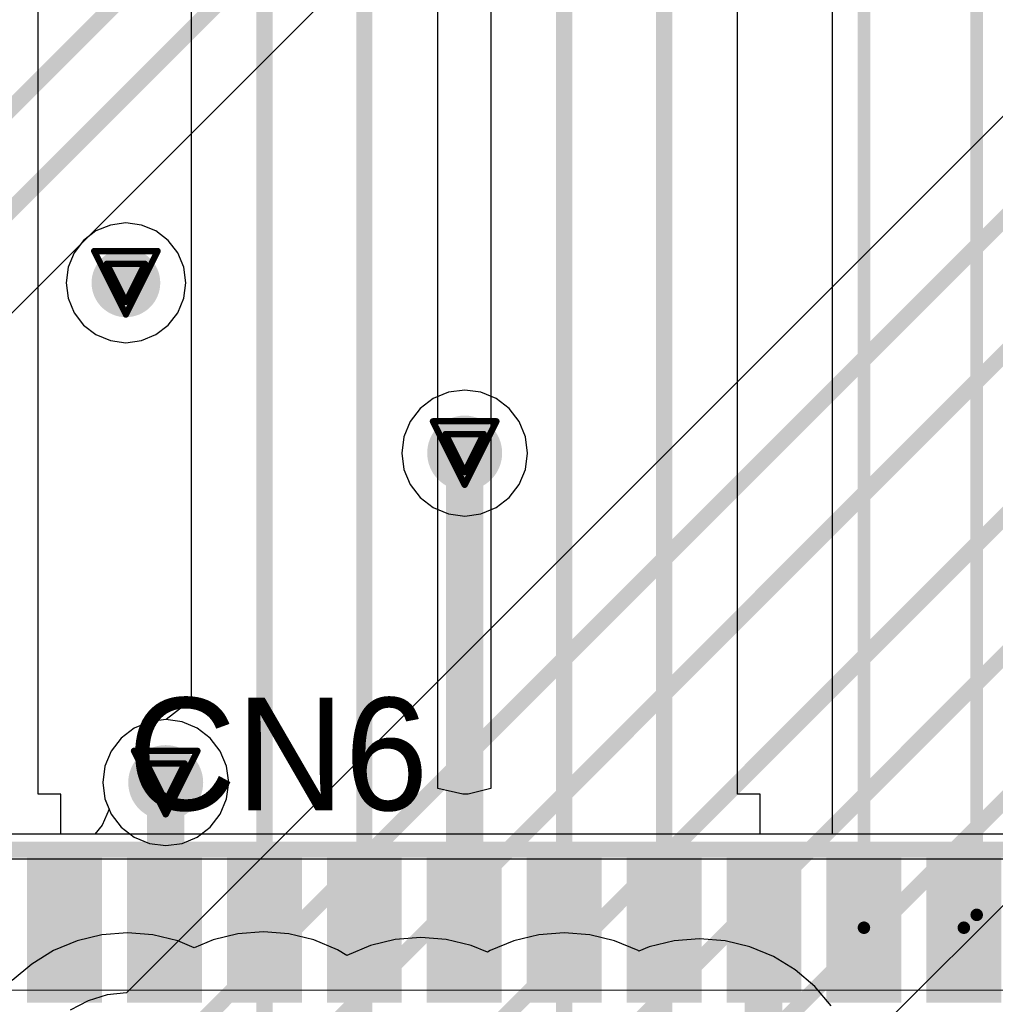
# Model space of a CAD drawing. Header units: millimetres. Extents: x 138 to 555, y 26 to 334.
# Tile 249 of 256: x 180 to 188, y 243 to 251. Entities that reach past the tile are written whole.
import ezdxf

# ---------------------------------------------------------------- set-up
doc = ezdxf.new("R2010")
doc.units = ezdxf.units.MM
for name, color, linetype in [('BottomLayer', 5, 'Continuous'), ('DrillDrawing', 1, 'Continuous'), ('Mechanical20', 56, 'Continuous'), ('Mechanical27', 56, 'Continuous'), ('MidLayer1', 16, 'Continuous'), ('MidLayer2', 76, 'Continuous'), ('MidLayer3', 90, 'Continuous'), ('MidLayer4', 156, 'Continuous'), ('MultiLayer', 9, 'Continuous'), ('TopLayer', 1, 'Continuous'), ('TopOverlay', 2, 'Continuous'), ('TopPaste', 8, 'Continuous'), ('TopSolder', 216, 'Continuous'), ('ViaHoleLayer', 16, 'Continuous')]:
    doc.layers.add(name, color=color, linetype=linetype)

# ---------------------------------------------------------------- blocks, each defined once
blk = doc.blocks.new('CON_SAMTEC_ERF8_030_070_L_DV_TR_MOD_B2123A_504')
at = {"layer": 'Mechanical20', "const_width": 0.00999998}
blk.add_lwpolyline([(-2.99999908, -15.94999858), (-2.99999908, 15.95000366)], dxfattribs=at)
at = {"layer": 'Mechanical27', "const_width": 0.00999998}
for points in [[(-2.79999948, -15.74999644), (-2.79999948, 15.75000152)], [(-1.74999904, -15.24999744), (-1.74999904, 15.25000252)]]:
    blk.add_lwpolyline(points, dxfattribs=at)
at = {"layer": 'TopLayer'}
for points in [[(-2.79999948, 6.550002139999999), (-1.70000168, 6.550002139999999), (-2.79999948, 7.05000114), (-1.70000168, 7.05000114)], [(-2.79999948, 5.750003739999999), (-1.70000168, 5.750003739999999), (-2.79999948, 6.250002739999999), (-1.70000168, 6.250002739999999)], [(-2.79999948, 4.9500028), (-1.70000168, 4.9500028), (-2.79999948, 5.4500018), (-1.70000168, 5.4500018)], [(-2.79999948, 4.15000186), (-1.70000168, 4.15000186), (-2.79999948, 4.65000086), (-1.70000168, 4.65000086)], [(-2.79999948, 3.35000346), (-1.70000168, 3.35000346), (-2.79999948, 3.85000246), (-1.70000168, 3.85000246)], [(-2.79999948, 2.55000252), (-1.70000168, 2.55000252), (-2.79999948, 3.05000152), (-1.70000168, 3.05000152)], [(-2.79999948, 1.75000412), (-1.70000168, 1.75000412), (-2.79999948, 2.25000312), (-1.70000168, 2.25000312)], [(-2.79999948, 0.95000318), (-1.70000168, 0.95000318), (-2.79999948, 1.45000218), (-1.70000168, 1.45000218)], [(-2.79999948, 0.15000224), (-1.70000168, 0.15000224), (-2.79999948, 0.6500012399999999), (-1.70000168, 0.6500012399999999)], [(-2.79999948, -0.6499961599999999), (-1.70000168, -0.6499961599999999), (-2.79999948, -0.14999716), (-1.70000168, -0.14999716)]]:
    blk.add_solid(points, dxfattribs=at)
at = {"layer": 'TopOverlay', "const_width": 0.127}
blk.add_lwpolyline([(-2.8750006, -15.82499756), (-2.8750006, 15.82500264)], dxfattribs=at)
at = {"layer": 'TopPaste'}
for points in [[(-2.79999948, 6.550002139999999), (-1.70000168, 6.550002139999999), (-2.79999948, 7.05000114), (-1.70000168, 7.05000114)], [(-2.79999948, 5.750003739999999), (-1.70000168, 5.750003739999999), (-2.79999948, 6.250002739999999), (-1.70000168, 6.250002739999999)], [(-2.79999948, 4.9500028), (-1.70000168, 4.9500028), (-2.79999948, 5.4500018), (-1.70000168, 5.4500018)], [(-2.79999948, 4.15000186), (-1.70000168, 4.15000186), (-2.79999948, 4.65000086), (-1.70000168, 4.65000086)], [(-2.79999948, 3.35000346), (-1.70000168, 3.35000346), (-2.79999948, 3.85000246), (-1.70000168, 3.85000246)], [(-2.79999948, 2.55000252), (-1.70000168, 2.55000252), (-2.79999948, 3.05000152), (-1.70000168, 3.05000152)], [(-2.79999948, 1.75000412), (-1.70000168, 1.75000412), (-2.79999948, 2.25000312), (-1.70000168, 2.25000312)], [(-2.79999948, 0.95000318), (-1.70000168, 0.95000318), (-2.79999948, 1.45000218), (-1.70000168, 1.45000218)], [(-2.79999948, 0.15000224), (-1.70000168, 0.15000224), (-2.79999948, 0.6500012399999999), (-1.70000168, 0.6500012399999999)], [(-2.79999948, -0.6499961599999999), (-1.70000168, -0.6499961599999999), (-2.79999948, -0.14999716), (-1.70000168, -0.14999716)]]:
    blk.add_solid(points, dxfattribs=at)
at = {"layer": 'TopSolder'}
for points in [[(-2.84999938, 6.50000224), (-1.65000178, 6.50000224), (-2.84999938, 7.10000104), (-1.65000178, 7.10000104)], [(-2.84999938, 5.70000384), (-1.65000178, 5.70000384), (-2.84999938, 6.30000264), (-1.65000178, 6.30000264)], [(-2.84999938, 4.9000029), (-1.65000178, 4.9000029), (-2.84999938, 5.500001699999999), (-1.65000178, 5.500001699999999)], [(-2.84999938, 4.10000196), (-1.65000178, 4.10000196), (-2.84999938, 4.70000076), (-1.65000178, 4.70000076)], [(-2.84999938, 3.30000356), (-1.65000178, 3.30000356), (-2.84999938, 3.90000236), (-1.65000178, 3.90000236)], [(-2.84999938, 2.50000262), (-1.65000178, 2.50000262), (-2.84999938, 3.10000142), (-1.65000178, 3.10000142)], [(-2.84999938, 1.70000422), (-1.65000178, 1.70000422), (-2.84999938, 2.30000302), (-1.65000178, 2.30000302)], [(-2.84999938, 0.90000328), (-1.65000178, 0.90000328), (-2.84999938, 1.50000208), (-1.65000178, 1.50000208)], [(-2.84999938, 0.10000234), (-1.65000178, 0.10000234), (-2.84999938, 0.7000011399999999), (-1.65000178, 0.7000011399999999)], [(-2.84999938, -0.6999960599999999), (-1.65000178, -0.6999960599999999), (-2.84999938, -0.09999726), (-1.65000178, -0.09999726)]]:
    blk.add_solid(points, dxfattribs=at)

msp = doc.modelspace()

# ---------------------------------------------------------------- linework, layer by layer
at = {"layer": 'BottomLayer'}
for p, q in [((176.98739558, 245.16666232), (183.6402855, 251.81955224)), ((188.92303592, 250.74294276), (181.16517742, 242.98508426)), ((187.23903624, 242.74105376), (191.0103749, 246.51239242)), ((181.34948236, 245.15601464), (181.22785192, 245.1056312)), ((181.48000788, 245.17319774), (181.34948236, 245.15601464)), ((181.6105334, 245.15601464), (181.48000788, 245.17319774)), ((181.73216384, 245.1056312), (181.6105334, 245.15601464)), ((181.22785192, 245.1056312), (181.12340458, 245.02548658)), ((181.83661118, 245.02548658), (181.73216384, 245.1056312)), ((181.12340458, 245.02548658), (181.04325996, 244.92103924)), ((181.9167558, 244.92103924), (181.83661118, 245.02548658)), ((181.04325996, 244.92103924), (180.99287652, 244.7994088)), ((181.96713924, 244.7994088), (181.9167558, 244.92103924)), ((180.99287652, 244.7994088), (180.97569342, 244.66888328)), ((181.98432234, 244.66888328), (181.96713924, 244.7994088)), ((180.97569342, 244.66888328), (180.99287652, 244.53835776)), ((181.96713924, 244.53835776), (181.98432234, 244.66888328)), ((180.99287652, 244.53835776), (181.04325996, 244.41672732)), ((181.9167558, 244.41672732), (181.96713924, 244.53835776)), ((181.04325996, 244.41672732), (181.12340458, 244.31227998)), ((181.83661118, 244.31227998), (181.9167558, 244.41672732)), ((181.12340458, 244.31227998), (181.22785192, 244.23213536)), ((181.73216384, 244.23213536), (181.83661118, 244.31227998)), ((181.22785192, 244.23213536), (181.34948236, 244.18175192)), ((181.34948236, 244.18175192), (181.48000788, 244.16456882)), ((181.48000788, 244.16456882), (181.6105334, 244.18175192)), ((181.6105334, 244.18175192), (181.73216384, 244.23213536)), ((181.16517742, 242.98508426), (181.01257676, 242.97005508)), ((180.8580076, 242.92316668), (180.71555424, 242.84702256)), ((181.01257676, 242.97005508), (180.8580076, 242.92316668))]:
    msp.add_line(p, q, dxfattribs=at)
at = {"layer": 'BottomLayer', "const_width": 0.12999974}
for points in [[(172.52905042, 242.35288842), (183.10423374, 252.92807174)], [(173.4634834, 242.47406166), (183.39550824, 252.4060865)], [(181.17332574, 242.16192106), (189.33869168, 250.327287)], [(182.26262506, 242.16975696), (189.6457853, 249.5529172)], [(183.52183514, 242.1242554), (190.04624424, 248.6486645)], [(184.67083208, 242.162965), (190.37213132, 247.86426424)], [(185.78137596, 242.11470754), (190.76688796, 247.10021954)]]:
    msp.add_lwpolyline(points, dxfattribs=at)
at = {"layer": 'BottomLayer'}
for points, const_width in [([(181.02382896, 248.66946202, 1), (181.29882968, 248.66946202, 1)], 0.27499818), ([(183.7237245, 247.3067825, 1), (184.0237239, 247.3067825, 1)], 0.2999994), ([(181.33000818, 244.66888328, 1), (181.63000758, 244.66888328, 1)], 0.2999994)]:
    msp.add_lwpolyline(points, format="xyb", close=True, dxfattribs=dict(at, const_width=const_width))
at = {"layer": 'DrillDrawing', "const_width": 0.0508}
for points in [[(180.90732932, 248.92346202), (181.41532932, 248.92346202)], [(180.90732932, 248.92346202), (181.16132932, 248.41546202)], [(181.16132932, 248.41546202), (181.41532932, 248.92346202)], [(181.00892932, 248.82186202), (181.31372932, 248.82186202)], [(181.00892932, 248.82186202), (181.16132932, 248.51706202)], [(181.16132932, 248.51706202), (181.31372932, 248.82186202)], [(183.6197242, 247.5607825), (184.1277242, 247.5607825)], [(183.6197242, 247.5607825), (183.8737242, 247.0527825)], [(183.8737242, 247.0527825), (184.1277242, 247.5607825)], [(183.7213242, 247.4591825), (184.0261242, 247.4591825)], [(183.7213242, 247.4591825), (183.8737242, 247.1543825)], [(183.8737242, 247.1543825), (184.0261242, 247.4591825)], [(181.22600788, 244.92288328), (181.73400788, 244.92288328)], [(181.22600788, 244.92288328), (181.48000788, 244.41488328)], [(181.48000788, 244.41488328), (181.73400788, 244.92288328)], [(181.32760788, 244.82128328), (181.63240788, 244.82128328)], [(181.32760788, 244.82128328), (181.48000788, 244.51648328)], [(181.48000788, 244.51648328), (181.63240788, 244.82128328)]]:
    msp.add_lwpolyline(points, dxfattribs=at)
at = {"layer": 'DrillDrawing', "const_width": 0.0254}
for points in [[(180.89462932, 248.92346202, 1), (180.92002932, 248.92346202, 1)], [(180.89462932, 248.92346202, 1), (180.92002932, 248.92346202, 1)], [(181.40262932, 248.92346202, 1), (181.42802932, 248.92346202, 1)], [(181.40262932, 248.92346202, 1), (181.42802932, 248.92346202, 1)], [(180.99622932, 248.82186202, 1), (181.02162932, 248.82186202, 1)], [(180.99622932, 248.82186202, 1), (181.02162932, 248.82186202, 1)], [(181.30102932, 248.82186202, 1), (181.32642932, 248.82186202, 1)], [(181.30102932, 248.82186202, 1), (181.32642932, 248.82186202, 1)], [(181.14862932, 248.51706202, 1), (181.17402932, 248.51706202, 1)], [(181.14862932, 248.51706202, 1), (181.17402932, 248.51706202, 1)], [(181.14862932, 248.41546202, 1), (181.17402932, 248.41546202, 1)], [(181.14862932, 248.41546202, 1), (181.17402932, 248.41546202, 1)], [(183.6070242, 247.5607825, 1), (183.6324242, 247.5607825, 1)], [(183.6070242, 247.5607825, 1), (183.6324242, 247.5607825, 1)], [(184.1150242, 247.5607825, 1), (184.1404242, 247.5607825, 1)], [(184.1150242, 247.5607825, 1), (184.1404242, 247.5607825, 1)], [(183.7086242, 247.4591825, 1), (183.7340242, 247.4591825, 1)], [(183.7086242, 247.4591825, 1), (183.7340242, 247.4591825, 1)], [(184.0134242, 247.4591825, 1), (184.0388242, 247.4591825, 1)], [(184.0134242, 247.4591825, 1), (184.0388242, 247.4591825, 1)], [(183.8610242, 247.1543825, 1), (183.8864242, 247.1543825, 1)], [(183.8610242, 247.1543825, 1), (183.8864242, 247.1543825, 1)], [(183.8610242, 247.0527825, 1), (183.8864242, 247.0527825, 1)], [(183.8610242, 247.0527825, 1), (183.8864242, 247.0527825, 1)], [(181.21330788, 244.92288328, 1), (181.23870788, 244.92288328, 1)], [(181.21330788, 244.92288328, 1), (181.23870788, 244.92288328, 1)], [(181.72130788, 244.92288328, 1), (181.74670788, 244.92288328, 1)], [(181.72130788, 244.92288328, 1), (181.74670788, 244.92288328, 1)], [(181.31490788, 244.82128328, 1), (181.34030788, 244.82128328, 1)], [(181.31490788, 244.82128328, 1), (181.34030788, 244.82128328, 1)], [(181.61970788, 244.82128328, 1), (181.64510788, 244.82128328, 1)], [(181.61970788, 244.82128328, 1), (181.64510788, 244.82128328, 1)], [(181.46730788, 244.51648328, 1), (181.49270788, 244.51648328, 1)], [(181.46730788, 244.51648328, 1), (181.49270788, 244.51648328, 1)], [(181.46730788, 244.41488328, 1), (181.49270788, 244.41488328, 1)], [(181.46730788, 244.41488328, 1), (181.49270788, 244.41488328, 1)]]:
    msp.add_lwpolyline(points, format="xyb", close=True, dxfattribs=at)
at = {"layer": 'MidLayer1'}
for points, const_width in [([(181.02382896, 248.66946202, 1), (181.29882968, 248.66946202, 1)], 0.27499818), ([(183.7237245, 247.3067825, 1), (184.0237239, 247.3067825, 1)], 0.2999994), ([(181.33000818, 244.66888328, 1), (181.63000758, 244.66888328, 1)], 0.2999994)]:
    msp.add_lwpolyline(points, format="xyb", close=True, dxfattribs=dict(at, const_width=const_width))
at = {"layer": 'MidLayer2'}
for p, q in [((181.34948236, 245.15601464), (181.22785192, 245.1056312)), ((181.48000788, 245.17319774), (181.34948236, 245.15601464)), ((181.6105334, 245.15601464), (181.48000788, 245.17319774)), ((181.73216384, 245.1056312), (181.6105334, 245.15601464)), ((181.22785192, 245.1056312), (181.12340458, 245.02548658)), ((181.83661118, 245.02548658), (181.73216384, 245.1056312)), ((181.12340458, 245.02548658), (181.04325996, 244.92103924)), ((181.9167558, 244.92103924), (181.83661118, 245.02548658)), ((181.04325996, 244.92103924), (180.99287652, 244.7994088)), ((181.96713924, 244.7994088), (181.9167558, 244.92103924)), ((180.99287652, 244.7994088), (180.97569342, 244.66888328)), ((181.98432234, 244.66888328), (181.96713924, 244.7994088)), ((180.97569342, 244.66888328), (180.99287652, 244.53835776)), ((181.96713924, 244.53835776), (181.98432234, 244.66888328)), ((180.99287652, 244.53835776), (181.04325996, 244.41672732)), ((181.9167558, 244.41672732), (181.96713924, 244.53835776)), ((181.04325996, 244.41672732), (181.12340458, 244.31227998)), ((181.83661118, 244.31227998), (181.9167558, 244.41672732)), ((181.12340458, 244.31227998), (181.22785192, 244.23213536)), ((181.73216384, 244.23213536), (181.83661118, 244.31227998)), ((181.22785192, 244.23213536), (181.34948236, 244.18175192)), ((181.34948236, 244.18175192), (181.48000788, 244.16456882)), ((181.48000788, 244.16456882), (181.6105334, 244.18175192)), ((181.6105334, 244.18175192), (181.73216384, 244.23213536))]:
    msp.add_line(p, q, dxfattribs=at)
for points, const_width in [([(181.02382896, 248.66946202, 1), (181.29882968, 248.66946202, 1)], 0.27499818), ([(183.7237245, 247.3067825, 1), (184.0237239, 247.3067825, 1)], 0.2999994), ([(181.33000818, 244.66888328, 1), (181.63000758, 244.66888328, 1)], 0.2999994)]:
    msp.add_lwpolyline(points, format="xyb", close=True, dxfattribs=dict(at, const_width=const_width))
at = {"layer": 'MidLayer3'}
for p, q in [((181.34948236, 245.15601464), (181.22785192, 245.1056312)), ((181.48000788, 245.17319774), (181.34948236, 245.15601464)), ((181.6105334, 245.15601464), (181.48000788, 245.17319774)), ((181.73216384, 245.1056312), (181.6105334, 245.15601464)), ((181.22785192, 245.1056312), (181.12340458, 245.02548658)), ((181.83661118, 245.02548658), (181.73216384, 245.1056312)), ((181.12340458, 245.02548658), (181.04325996, 244.92103924)), ((181.9167558, 244.92103924), (181.83661118, 245.02548658)), ((181.04325996, 244.92103924), (180.99287652, 244.7994088)), ((181.96713924, 244.7994088), (181.9167558, 244.92103924)), ((180.99287652, 244.7994088), (180.97569342, 244.66888328)), ((181.98432234, 244.66888328), (181.96713924, 244.7994088)), ((180.97569342, 244.66888328), (180.99287652, 244.53835776)), ((181.96713924, 244.53835776), (181.98432234, 244.66888328)), ((180.99287652, 244.53835776), (181.04325996, 244.41672732)), ((181.9167558, 244.41672732), (181.96713924, 244.53835776)), ((181.04325996, 244.41672732), (181.12340458, 244.31227998)), ((181.83661118, 244.31227998), (181.9167558, 244.41672732)), ((181.12340458, 244.31227998), (181.22785192, 244.23213536)), ((181.73216384, 244.23213536), (181.83661118, 244.31227998)), ((181.22785192, 244.23213536), (181.34948236, 244.18175192)), ((181.34948236, 244.18175192), (181.48000788, 244.16456882)), ((181.48000788, 244.16456882), (181.6105334, 244.18175192)), ((181.6105334, 244.18175192), (181.73216384, 244.23213536))]:
    msp.add_line(p, q, dxfattribs=at)
for points, const_width in [([(181.02382896, 248.66946202, 1), (181.29882968, 248.66946202, 1)], 0.27499818), ([(183.7237245, 247.3067825, 1), (184.0237239, 247.3067825, 1)], 0.2999994), ([(181.33000818, 244.66888328, 1), (181.63000758, 244.66888328, 1)], 0.2999994)]:
    msp.add_lwpolyline(points, format="xyb", close=True, dxfattribs=dict(at, const_width=const_width))
at = {"layer": 'MidLayer4'}
for p, q in [((181.03732906, 249.13223478), (180.92178192, 249.08437356)), ((181.16132932, 249.14855936), (181.03732906, 249.13223478)), ((181.28532958, 249.13223478), (181.16132932, 249.14855936)), ((181.40087672, 249.08437356), (181.28532958, 249.13223478)), ((180.92178192, 249.08437356), (180.82255682, 249.00823452)), ((181.50010182, 249.00823452), (181.40087672, 249.08437356)), ((180.82255682, 249.00823452), (180.74641778, 248.90901196)), ((181.57624086, 248.90901196), (181.50010182, 249.00823452)), ((180.74641778, 248.90901196), (180.69855656, 248.79346228)), ((181.62410208, 248.79346228), (181.57624086, 248.90901196)), ((180.69855656, 248.79346228), (180.68223198, 248.66946202)), ((181.64042666, 248.66946202), (181.62410208, 248.79346228)), ((180.68223198, 248.66946202), (180.69855656, 248.54546176)), ((181.62410208, 248.54546176), (181.64042666, 248.66946202)), ((180.69855656, 248.54546176), (180.74641778, 248.42991208)), ((181.57624086, 248.42991208), (181.62410208, 248.54546176)), ((180.74641778, 248.42991208), (180.82255682, 248.33068952)), ((181.50010182, 248.33068952), (181.57624086, 248.42991208)), ((180.82255682, 248.33068952), (180.92178192, 248.25455048)), ((181.40087672, 248.25455048), (181.50010182, 248.33068952)), ((180.92178192, 248.25455048), (181.03732906, 248.20668926)), ((181.03732906, 248.20668926), (181.16132932, 248.19036468)), ((181.16132932, 248.19036468), (181.28532958, 248.20668926)), ((181.28532958, 248.20668926), (181.40087672, 248.25455048)), ((183.74319868, 247.79391386), (183.62156824, 247.74353042)), ((183.8737242, 247.81109696), (183.74319868, 247.79391386)), ((184.00424972, 247.79391386), (183.8737242, 247.81109696)), ((184.12588016, 247.74353042), (184.00424972, 247.79391386)), ((183.62156824, 247.74353042), (183.5171209, 247.6633858)), ((184.2303275, 247.6633858), (184.12588016, 247.74353042)), ((183.5171209, 247.6633858), (183.43697628, 247.558941)), ((184.31047212, 247.558941), (184.2303275, 247.6633858)), ((183.43697628, 247.558941), (183.38659284, 247.43730802)), ((184.36085556, 247.43730802), (184.31047212, 247.558941)), ((183.38659284, 247.43730802), (183.36940974, 247.3067825)), ((184.37803866, 247.3067825), (184.36085556, 247.43730802)), ((183.36940974, 247.3067825), (183.38659284, 247.17625698)), ((184.36085556, 247.17625698), (184.37803866, 247.3067825)), ((183.38659284, 247.17625698), (183.43697628, 247.054624)), ((184.31047212, 247.054624), (184.36085556, 247.17625698)), ((183.43697628, 247.054624), (183.5171209, 246.9501792)), ((184.2303275, 246.9501792), (184.31047212, 247.054624)), ((183.5171209, 246.9501792), (183.62156824, 246.87003458)), ((184.12588016, 246.87003458), (184.2303275, 246.9501792)), ((183.62156824, 246.87003458), (183.74319868, 246.81965114)), ((184.00424972, 246.81965114), (184.12588016, 246.87003458)), ((183.74319868, 246.81965114), (183.8737242, 246.80246804)), ((183.8737242, 246.80246804), (184.00424972, 246.81965114)), ((181.17332574, 243.46594182), (180.96933072, 243.44988648)), ((181.37732076, 243.44988648), (181.17332574, 243.46594182)), ((182.05863004, 243.45772238), (181.85966168, 243.40995514)), ((182.26262506, 243.47377772), (182.05863004, 243.45772238)), ((182.46662008, 243.45772238), (182.26262506, 243.47377772)), ((182.66558844, 243.40995514), (182.46662008, 243.45772238)), ((184.67083208, 243.46698576), (184.46683706, 243.45093042)), ((184.8748271, 243.45093042), (184.67083208, 243.46698576)), ((180.77036236, 243.40211924), (180.5813127, 243.32381104)), ((180.96933072, 243.44988648), (180.77036236, 243.40211924)), ((181.57628912, 243.40211924), (181.37732076, 243.44988648)), ((181.70851644, 243.34734668), (181.57628912, 243.40211924)), ((181.85966168, 243.40995514), (181.70851644, 243.34734668)), ((182.8546381, 243.33164694), (182.66558844, 243.40995514)), ((183.31784012, 243.41222082), (183.11887176, 243.36445358)), ((183.52183514, 243.42827616), (183.31784012, 243.41222082)), ((183.72583016, 243.41222082), (183.52183514, 243.42827616)), ((183.92479852, 243.36445358), (183.72583016, 243.41222082)), ((184.2678687, 243.40316318), (184.07881904, 243.32485498)), ((184.46683706, 243.45093042), (184.2678687, 243.40316318)), ((185.07379546, 243.40316318), (184.8748271, 243.45093042)), ((185.26284512, 243.32485498), (185.07379546, 243.40316318)), ((185.55034518, 243.40267296), (185.35137682, 243.35490572)), ((185.7543402, 243.4187283), (185.55034518, 243.40267296)), ((185.95833522, 243.40267296), (185.7543402, 243.4187283)), ((186.15730358, 243.35490572), (185.95833522, 243.40267296)), ((180.5813127, 243.32381104), (180.40684264, 243.21689482)), ((182.92935474, 243.28585836), (182.8546381, 243.33164694)), ((183.11887176, 243.36445358), (182.9298221, 243.28614538)), ((184.05525546, 243.31041508), (183.92479852, 243.36445358)), ((184.07881904, 243.32485498), (184.05525546, 243.31041508)), ((185.26929164, 243.32090528), (185.26284512, 243.32485498)), ((185.35137682, 243.35490572), (185.26929164, 243.32090528)), ((186.34635324, 243.27659752), (186.15730358, 243.35490572)), ((182.9298221, 243.28614538), (182.92935474, 243.28585836)), ((186.5208233, 243.1696813), (186.34635324, 243.27659752)), ((180.40684264, 243.21689482), (180.25124478, 243.08400202)), ((186.67642116, 243.0367885), (186.5208233, 243.1696813)), ((186.80931396, 242.88119064), (186.67642116, 243.0367885))]:
    msp.add_line(p, q, dxfattribs=at)
for points, const_width in [([(181.02382896, 248.66946202, 1), (181.29882968, 248.66946202, 1)], 0.27499818), ([(183.7237245, 247.3067825, 1), (184.0237239, 247.3067825, 1)], 0.2999994), ([(181.33000818, 244.66888328, 1), (181.63000758, 244.66888328, 1)], 0.2999994)]:
    msp.add_lwpolyline(points, format="xyb", close=True, dxfattribs=dict(at, const_width=const_width))
at = {"layer": 'MultiLayer'}
for points, const_width in [([(181.02382896, 248.66946202, 1), (181.29882968, 248.66946202, 1)], 0.27499818), ([(183.7237245, 247.3067825, 1), (184.0237239, 247.3067825, 1)], 0.2999994), ([(181.33000818, 244.66888328, 1), (181.63000758, 244.66888328, 1)], 0.2999994)]:
    msp.add_lwpolyline(points, format="xyb", close=True, dxfattribs=dict(at, const_width=const_width))
at = {"layer": 'TopLayer'}
for p, q in [((186.05829184, 244.5773874), (186.05829184, 260.9199125)), ((183.65829664, 244.62046072), (183.65829664, 260.86492658)), ((184.0826392, 260.70189668), (184.0826392, 244.62042008)), ((186.8155649, 257.52501454), (186.8155649, 244.25738804)), ((180.45830304, 244.5773874), (180.45830304, 256.25264218)), ((181.682644, 255.28963166), (181.682644, 245.32774404)), ((181.682644, 245.32774404), (181.48264186, 245.17284976)), ((181.34948236, 245.15601464), (181.22785192, 245.1056312)), ((181.48000788, 245.17319774), (181.34948236, 245.15601464)), ((181.48264186, 245.17284976), (181.48000788, 245.17319774)), ((181.22785192, 245.1056312), (181.12340458, 245.02548658)), ((181.12340458, 245.02548658), (181.04325996, 244.92103924)), ((181.04325996, 244.92103924), (180.99287652, 244.7994088)), ((180.99287652, 244.7994088), (180.97569342, 244.66888328)), ((180.97569342, 244.66888328), (180.99287652, 244.53835776)), ((180.6404566, 244.5773874), (180.45830304, 244.5773874)), ((180.6404566, 244.25738804), (180.6404566, 244.5773874)), ((183.85828862, 244.57739248), (183.65829664, 244.62046072)), ((183.90046024, 244.57739248), (183.85828862, 244.57739248)), ((184.0826392, 244.62042008), (183.90046024, 244.57739248)), ((186.24045556, 244.5773874), (186.05829184, 244.5773874)), ((186.24045556, 244.25738804), (186.24045556, 244.5773874)), ((180.99287652, 244.53835776), (181.02641722, 244.45739018)), ((181.02641722, 244.45739018), (180.97175642, 244.32897286)), ((180.97175642, 244.32897286), (180.9134304, 244.25738804)), ((180.9134304, 244.25738804), (180.6404566, 244.25738804)), ((186.8155649, 244.25738804), (186.24045556, 244.25738804))]:
    msp.add_line(p, q, dxfattribs=at)
for points, const_width in [([(183.07046952, 243.50737176), (183.07046952, 261.77530576)], 0.12999974), ([(184.67046632, 243.50737176), (184.67046632, 260.94538108)], 0.12999974), ([(185.47046472, 243.50737176), (185.47046472, 260.9199125)], 0.12999974), ([(187.07046152, 243.50737176), (187.07046152, 257.52501454)], 0.0999998), ([(187.97338326, 243.6102951), (187.97338326, 256.64517378)], 0.0999998), ([(182.27047112, 243.50737176), (182.27047112, 255.53312114)], 0.12999974), ([(183.8737242, 243.52121476), (183.8737242, 247.3067825)], 0.2999994), ([(181.48000788, 243.51690692), (181.48000788, 244.66888328)], 0.2999994), ([(181.47047272, 243.50737176), (181.48000788, 243.51690692)], 0.2999994), ([(183.86517456, 243.51266512), (183.8737242, 243.52121476)], 0.2999994), ([(183.86517456, 243.51266512), (183.87046792, 243.50737176)], 0.2999994), ([(184.62041308, 243.55743516), (184.64533048, 243.58235256)], 0.12999974), ([(186.26638896, 243.5032976), (186.27046312, 243.50737176)], 0.2999994), ([(186.26638896, 242.75756376), (186.26638896, 243.5032976)], 0.2999994), ([(187.87045992, 243.50737176), (187.97338326, 243.6102951)], 0.0999998), ([(182.27045842, 243.50738446), (182.27045842, 243.50738954)], 0.12999974), ([(182.27045842, 243.50738446), (182.27047112, 243.50737176)], 0.12999974), ([(182.27045842, 242.17759032), (182.27045842, 243.50738446)], 0.12999974), ([(183.07045936, 242.57563118), (183.07045936, 243.50738954)], 0.12999974), ([(184.6704587, 243.50737938), (184.6704587, 243.50738954)], 0.12999974), ([(184.6704587, 243.50737938), (184.67046632, 243.50737176)], 0.12999974), ([(184.6704587, 242.16333838), (184.6704587, 243.50737938)], 0.12999974), ([(185.4704571, 243.50737938), (185.4704571, 243.50738954)], 0.12999974), ([(185.4704571, 243.50737938), (185.47046472, 243.50737176)], 0.12999974), ([(185.4704571, 242.39859064), (185.4704571, 243.50737938)], 0.12999974), ([(186.26638896, 242.75756376), (186.94043638, 242.08351634)], 0.2999994)]:
    msp.add_lwpolyline(points, dxfattribs=dict(at, const_width=const_width))
for points, const_width in [([(181.02382896, 248.66946202, 1), (181.29882968, 248.66946202, 1)], 0.27499818), ([(183.7237245, 247.3067825, 1), (184.0237239, 247.3067825, 1)], 0.2999994), ([(183.79872562, 247.3067825, 1), (183.94872278, 247.3067825, 1)], 0.1499997), ([(181.33000818, 244.66888328, 1), (181.63000758, 244.66888328, 1)], 0.2999994), ([(181.4050093, 244.66888328, 1), (181.55500646, 244.66888328, 1)], 0.1499997), ([(181.39547414, 243.50737176, 1), (181.5454713, 243.50737176, 1)], 0.1499997), ([(181.4050093, 243.51690692, 1), (181.55500646, 243.51690692, 1)], 0.1499997), ([(181.4050093, 243.51690692, 1), (181.55500646, 243.51690692, 1)], 0.1499997), ([(183.79017598, 243.51266512, 1), (183.94017314, 243.51266512, 1)], 0.1499997), ([(183.79017598, 243.51266512, 1), (183.94017314, 243.51266512, 1)], 0.1499997), ([(183.79546934, 243.50737176, 1), (183.9454665, 243.50737176, 1)], 0.1499997), ([(183.79872562, 243.52121476, 1), (183.94872278, 243.52121476, 1)], 0.1499997), ([(183.79872562, 243.52121476, 1), (183.94872278, 243.52121476, 1)], 0.1499997), ([(184.58791378, 243.55743516, 1), (184.65291238, 243.55743516, 1)], 0.0649986), ([(184.61283118, 243.58235256, 1), (184.67782978, 243.58235256, 1)], 0.0649986), ([(186.19139038, 243.5032976, 1), (186.34138754, 243.5032976, 1)], 0.1499997), ([(186.19139038, 243.5032976, 1), (186.34138754, 243.5032976, 1)], 0.1499997), ([(186.19546454, 243.50737176, 1), (186.3454617, 243.50737176, 1)], 0.1499997), ([(187.94838458, 243.6102951, 1), (187.99838194, 243.6102951, 1)], 0.0499999), ([(187.94838458, 243.6102951, 1), (187.99838194, 243.6102951, 1)], 0.0499999), ([(182.23795912, 243.50738954, 1), (182.30295772, 243.50738954, 1)], 0.0649986), ([(182.23795912, 243.50738446, 1), (182.30295772, 243.50738446, 1)], 0.0649986), ([(182.23795912, 243.50738446, 1), (182.30295772, 243.50738446, 1)], 0.0649986), ([(182.23795912, 243.50738446, 1), (182.30295772, 243.50738446, 1)], 0.0649986), ([(182.23797182, 243.50737176, 1), (182.30297042, 243.50737176, 1)], 0.0649986), ([(182.23797182, 243.50737176, 1), (182.30297042, 243.50737176, 1)], 0.0649986), ([(183.03796006, 243.50738954, 1), (183.10295866, 243.50738954, 1)], 0.0649986), ([(183.03797022, 243.50737176, 1), (183.10296882, 243.50737176, 1)], 0.0649986), ([(184.6379594, 243.50738954, 1), (184.702958, 243.50738954, 1)], 0.0649986), ([(184.6379594, 243.50737938, 1), (184.702958, 243.50737938, 1)], 0.0649986), ([(184.6379594, 243.50737938, 1), (184.702958, 243.50737938, 1)], 0.0649986), ([(184.6379594, 243.50737938, 1), (184.702958, 243.50737938, 1)], 0.0649986), ([(184.63796702, 243.50737176, 1), (184.70296562, 243.50737176, 1)], 0.0649986), ([(184.63796702, 243.50737176, 1), (184.70296562, 243.50737176, 1)], 0.0649986), ([(185.4379578, 243.50738954, 1), (185.5029564, 243.50738954, 1)], 0.0649986), ([(185.4379578, 243.50737938, 1), (185.5029564, 243.50737938, 1)], 0.0649986), ([(185.4379578, 243.50737938, 1), (185.5029564, 243.50737938, 1)], 0.0649986), ([(185.4379578, 243.50737938, 1), (185.5029564, 243.50737938, 1)], 0.0649986), ([(185.43796542, 243.50737176, 1), (185.50296402, 243.50737176, 1)], 0.0649986), ([(185.43796542, 243.50737176, 1), (185.50296402, 243.50737176, 1)], 0.0649986), ([(187.04546284, 243.50737176, 1), (187.0954602, 243.50737176, 1)], 0.0499999), ([(187.84546124, 243.50737176, 1), (187.8954586, 243.50737176, 1)], 0.0499999), ([(186.19139038, 242.75756376, 1), (186.34138754, 242.75756376, 1)], 0.1499997), ([(186.19139038, 242.75756376, 1), (186.34138754, 242.75756376, 1)], 0.1499997)]:
    msp.add_lwpolyline(points, format="xyb", close=True, dxfattribs=dict(at, const_width=const_width))
at = {"layer": 'ViaHoleLayer', "const_width": 0.1499997}
for points in [[(181.08633074, 248.66946202, 1), (181.2363279, 248.66946202, 1)], [(183.79872562, 247.3067825, 1), (183.94872278, 247.3067825, 1)], [(181.4050093, 244.66888328, 1), (181.55500646, 244.66888328, 1)]]:
    msp.add_lwpolyline(points, format="xyb", close=True, dxfattribs=at)

# ---------------------------------------------------------------- block references
at = {"rotation": 270}
msp.add_blockref('CON_SAMTEC_ERF8_030_070_L_DV_TR_MOD_B2123A_504', (181.07045574, 241.25738896), dxfattribs=at)

# ---------------------------------------------------------------- texts
at = {"layer": 'TopOverlay'}
msp.add_text('CN6', height=0.90000074, dxfattribs=at).set_placement((181.17460844, 244.44794392))

doc.saveas('drawing.dxf')
